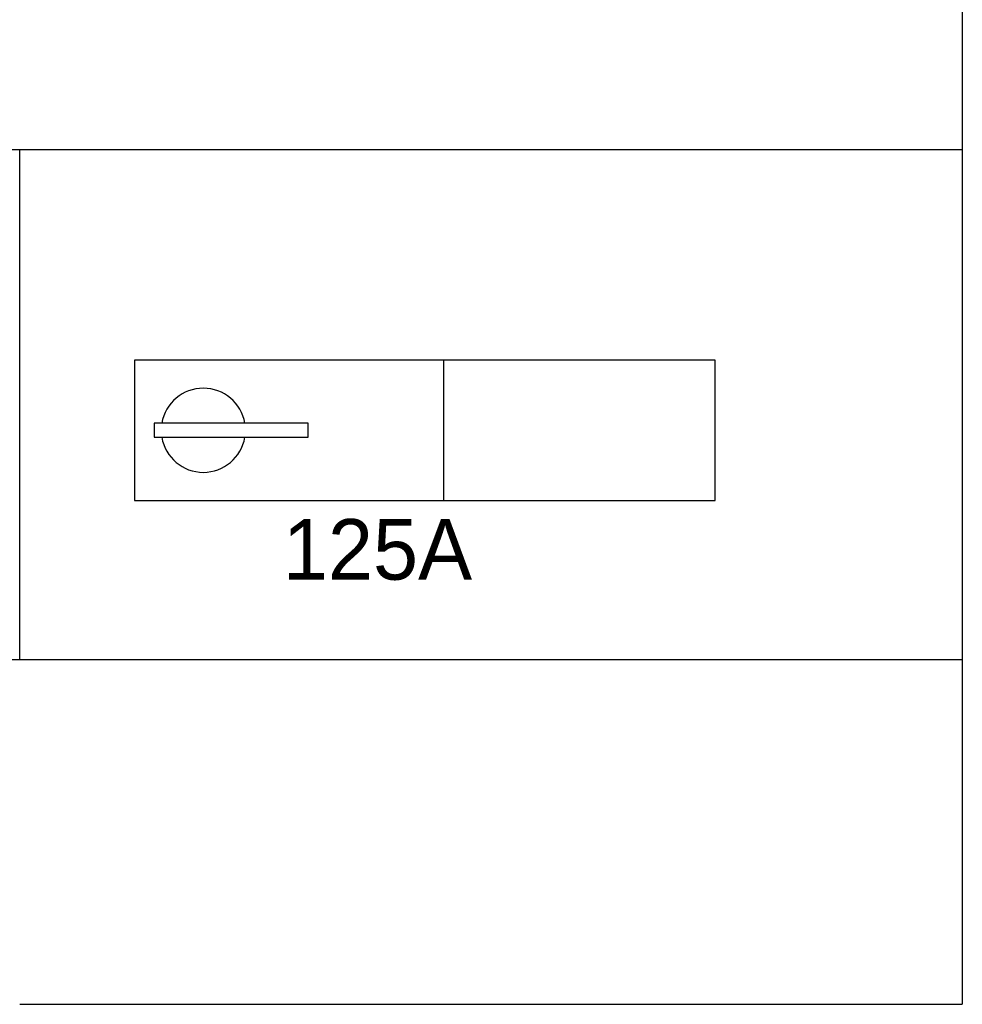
# Model space of a CAD drawing. Extents: x 0 to 210, y 0 to 297.
# Tile 9 of 68: x 125 to 153, y 135 to 164. Entities that reach past the tile are written whole.
import ezdxf

# ---------------------------------------------------------------- set-up
doc = ezdxf.new("R2010")
doc.units = 0
doc.layers.get('0').update_dxf_attribs({"linetype": 'CONTINUOUS'})
doc.layers.add('BL$4----', color=7, linetype='CONTINUOUS')
doc.layers.add('ET$1A---_TEKST', color=7, linetype='CONTINUOUS')
doc.styles.add('BURO-018', font='BUROFONT.shx', dxfattribs={"height": 1.8})

msp = doc.modelspace()

# ---------------------------------------------------------------- linework, layer by layer
for p, q in [((153.485, 218.998), (153.485, 144.986)), ((68.867, 160.137), (153.485, 160.137)), ((125.485, 144.986), (125.485, 160.137)), ((40.867, 144.986), (153.485, 144.986)), ((125.485, 144.986), (153.485, 144.986)), ((153.485, 144.986), (153.485, 134.734)), ((125.485, 134.734), (153.485, 134.734)), ((125.485, 134.734), (153.485, 134.734))]:
    msp.add_line(p, q)
at = {"layer": 'ET$1A---_TEKST'}
for p, q in [((146.144, 153.878), (138.079, 153.878)), ((146.144, 149.712), (146.144, 153.878)), ((134.058, 152.003), (129.481, 152.003)), ((129.481, 152.003), (129.481, 151.587)), ((134.058, 151.587), (134.058, 152.003)), ((129.481, 151.587), (134.058, 151.587)), ((138.079, 149.712), (146.144, 149.712))]:
    msp.add_line(p, q, dxfattribs=at)
msp.add_lwpolyline([(128.895, 149.712), (138.079, 149.712), (138.079, 153.878), (128.895, 153.878)], close=True, dxfattribs=at)
for start, end in [(9.5941, 170.4059), (189.5941, 350.4059)]:
    msp.add_arc((130.939, 151.795), 1.25, start, end, dxfattribs=at)

# ---------------------------------------------------------------- texts
at = {"layer": 'BL$4----', "color": 1, "style": 'BURO-018'}
msp.add_text('125A', height=1.8, dxfattribs=at).set_placement((133.302, 147.355))

doc.saveas('drawing.dxf')
